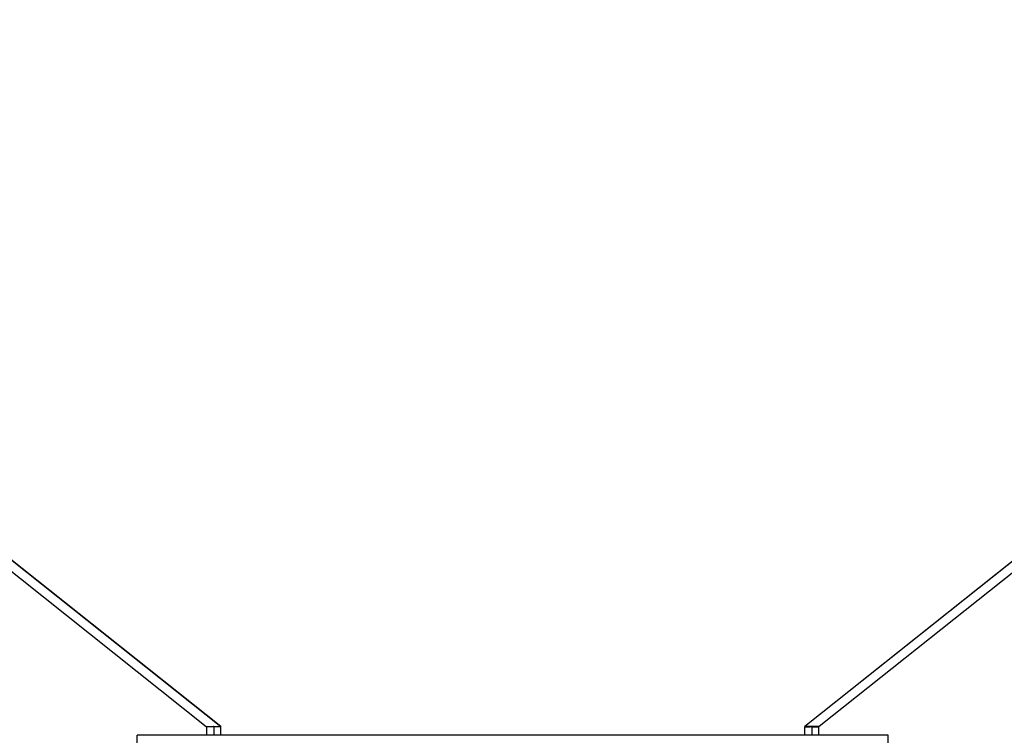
# Paper-space layout '_Superior' of a CAD drawing. Header units: millimetres. Extents: x -50 to 1200, y -1808 to 138.
# Tile 13 of 27: x 407 to 748, y -358 to -110. Entities that reach past the tile are written whole.
import ezdxf

# ---------------------------------------------------------------- set-up
doc = ezdxf.new("R2010")
doc.units = ezdxf.units.MM

psp = doc.layouts.new('_Superior')

# ---------------------------------------------------------------- linework, layer by layer
at = {"color": 7, "linetype": 'Continuous', "lineweight": 25}
for p, q in [((50.99, -20), (471.77, -354.51)), ((55.99, -20), (476.77, -354.51)), ((1099.71, -20), (678.93, -354.51)), ((1104.71, -20), (683.92, -354.51)), ((447.85, -367.57), (447.85, -357.57)), ((707.85, -357.57), (447.85, -357.57)), ((471.85, -354.55), (471.85, -357.57)), ((474.32, -354.57), (474.35, -354.57)), ((474.35, -354.57), (474.35, -357.57)), ((476.85, -357.57), (476.85, -354.52)), ((678.85, -354.56), (678.85, -357.57)), ((681.35, -354.57), (681.35, -357.57)), ((681.38, -354.57), (681.35, -354.57)), ((683.85, -357.57), (683.85, -354.56)), ((707.85, -367.57), (707.85, -357.57))]:
    psp.add_line(p, q, dxfattribs=at)
at = {"color": 7, "linetype": 'Continuous', "lineweight": 25, "flags": 128}
for points in [[(476.76, -354.57), (260.21, -182.42), (55.88, -19.99)], [(1099.82, -19.99), (898.89, -179.71), (678.94, -354.57)]]:
    psp.add_lwpolyline(points, dxfattribs=at)
at = {"color": 7, "linetype": 'Continuous', "lineweight": 25}
for points, knots in [([(471.77, -354.51), (471.79, -354.51), (471.83, -354.51), (472.07, -354.51), (472.45, -354.51), (472.94, -354.52), (473.53, -354.53), (474.01, -354.55), (474.32, -354.57)], [0, 0, 0, 0, 0.144714, 0.2849363, 0.4994432, 0.6307355, 0.7602447, 1, 1, 1, 1]), ([(474.32, -354.57), (474.06, -354.58), (473.63, -354.61), (473.04, -354.63), (472.48, -354.65), (472.09, -354.66), (471.88, -354.66), (471.86, -354.66), (471.85, -354.66)], [0, 0, 0, 0, 0.1939635, 0.3335563, 0.5013052, 0.7337065, 0.86342, 1, 1, 1, 1]), ([(474.35, -354.57), (474.35, -354.57), (474.36, -354.57), (474.36, -354.57), (474.37, -354.57)], [0, 0, 0, 0, 0.559986, 1, 1, 1, 1]), ([(474.37, -354.57), (474.53, -354.56), (474.87, -354.54), (475.49, -354.52), (476.15, -354.51), (476.69, -354.51), (476.75, -354.51), (476.77, -354.51)], [0, 0, 0, 0, 0.129092, 0.256329, 0.506153, 0.753569, 1, 1, 1, 1]), ([(476.85, -354.66), (476.84, -354.66), (476.82, -354.66), (476.61, -354.66), (476.16, -354.65), (475.34, -354.62), (474.69, -354.58), (474.37, -354.57)], [0, 0, 0, 0, 0.132523, 0.260812, 0.499648, 0.748739, 1, 1, 1, 1]), ([(476.85, -354.66), (476.85, -354.65), (476.85, -354.62), (476.83, -354.58), (476.81, -354.54), (476.78, -354.52), (476.77, -354.51)], [0, 0, 0, 0, 0.246816, 0.5, 0.753185, 1, 1, 1, 1]), ([(678.85, -354.66), (678.85, -354.66), (678.83, -354.66), (678.89, -354.66), (679.09, -354.66), (679.55, -354.65), (680.36, -354.62), (681, -354.58), (681.33, -354.57)], [0, 0, 0, 0, 0.001223, 0.136944, 0.266562, 0.506429, 0.748844, 1, 1, 1, 1]), ([(681.33, -354.57), (681.16, -354.56), (680.83, -354.54), (680.21, -354.52), (679.54, -354.51), (679, -354.51), (678.95, -354.51), (678.93, -354.51)], [0, 0, 0, 0, 0.1290916, 0.2563293, 0.5061533, 0.7535689, 1, 1, 1, 1]), ([(681.32, -354.57), (681.04, -354.58), (680.44, -354.61), (679.78, -354.64), (679.33, -354.65), (679.17, -354.66), (679.08, -354.66)], [0, 0, 0, 0, 0.303927, 0.636635, 0.814665, 1, 1, 1, 1]), ([(681.35, -354.57), (681.34, -354.57), (681.34, -354.57), (681.33, -354.57), (681.33, -354.57)], [0, 0, 0, 0, 0.56, 1, 1, 1, 1]), ([(683.92, -354.51), (683.88, -354.51), (683.8, -354.51), (683.44, -354.51), (683.22, -354.51), (683.17, -354.51), (683.15, -354.51), (683.15, -354.51), (683.15, -354.51), (683.15, -354.51), (683.15, -354.51), (683.03, -354.51), (682.84, -354.52), (682.59, -354.52), (682.46, -354.52), (682.39, -354.53), (682.36, -354.53), (682.34, -354.53), (682.33, -354.53), (682.28, -354.53), (682.13, -354.53), (681.91, -354.54), (681.73, -354.55), (681.65, -354.55), (681.63, -354.55), (681.62, -354.55), (681.62, -354.55), (681.62, -354.55), (681.57, -354.56), (681.49, -354.56), (681.42, -354.57), (681.39, -354.57), (681.38, -354.57), (681.38, -354.57)], [0, 0, 0, 0, 0.24901, 0.436144, 0.483174, 0.49492, 0.497874, 0.498623, 0.498816, 0.498867, 0.498881, 0.498887, 0.624015, 0.686654, 0.717979, 0.733645, 0.744622, 0.747753, 0.74873, 0.749315, 0.789974, 0.874708, 0.921427, 0.933244, 0.936264, 0.937052, 0.937265, 0.937327, 0.937358, 0.981365, 0.993846, 0.997711, 1, 1, 1, 1]), ([(681.38, -354.57), (681.39, -354.57), (681.4, -354.57), (681.45, -354.57), (681.61, -354.58), (681.99, -354.6), (682.56, -354.62), (683.2, -354.65), (683.61, -354.66), (683.82, -354.66), (683.84, -354.66), (683.85, -354.66)], [0, 0, 0, 0, 0.004531, 0.012343, 0.037813, 0.128068, 0.31067, 0.501349, 0.734315, 0.863871, 1, 1, 1, 1])]:
    psp.add_open_spline(points, degree=3, knots=knots, dxfattribs=at)

doc.saveas('drawing.dxf')
